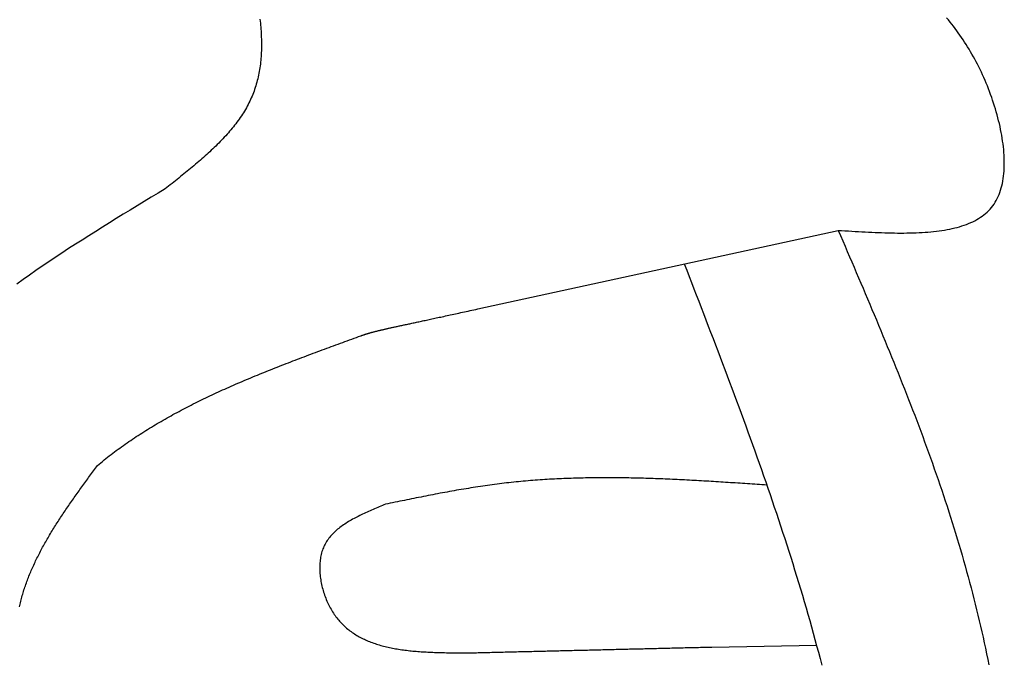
# Model space of a CAD drawing. Extents: x 1073 to 6773, y 5991 to 11916.
# Tile 50 of 65: x 5613 to 5877, y 9215 to 9388. Entities that reach past the tile are written whole.
import ezdxf

# ---------------------------------------------------------------- set-up
doc = ezdxf.new("R2010")
doc.units = 0
doc.layers.add('CAR', color=10, linetype='CONTINUOUS')

msp = doc.modelspace()

# ---------------------------------------------------------------- linework, layer by layer
at = {"layer": 'CAR'}
for p, q in [((5735.65, 9310.65), (5832.37, 9331.74)), ((5798.47, 9219.85), (5826.5, 9220.38))]:
    msp.add_line(p, q, dxfattribs=at)
for points in [[(5677.12, 9388.48, 0), (5677.19, 9387.94, 0), (5677.25, 9387.39, 0), (5677.3, 9386.85, 0), (5677.35, 9386.31, 0), (5677.39, 9385.77, 0), (5677.43, 9385.24, 0), (5677.46, 9384.7, 0), (5677.49, 9384.17, 0), (5677.51, 9383.64, 0), (5677.53, 9383.11, 0), (5677.55, 9382.58, 0), (5677.55, 9382.06, 0), (5677.55, 9381.53, 0), (5677.55, 9381.01, 0), (5677.54, 9380.49, 0), (5677.53, 9379.97, 0), (5677.5, 9379.46, 0), (5677.48, 9378.94, 0), (5677.44, 9378.43, 0), (5677.4, 9377.92, 0), (5677.36, 9377.41, 0), (5677.31, 9376.91, 0), (5677.25, 9376.41, 0), (5677.18, 9375.91, 0), (5677.11, 9375.41, 0), (5677.04, 9374.91, 0), (5676.95, 9374.42, 0), (5676.86, 9373.93, 0), (5676.76, 9373.44, 0), (5676.66, 9372.95, 0), (5676.54, 9372.47, 0), (5676.42, 9371.98, 0), (5676.3, 9371.5, 0), (5676.16, 9371.03, 0), (5676.02, 9370.55, 0), (5675.88, 9370.08, 0), (5675.72, 9369.61, 0), (5675.56, 9369.15, 0), (5675.38, 9368.68, 0), (5675.21, 9368.22, 0), (5675.02, 9367.76, 0), (5674.82, 9367.31, 0), (5674.62, 9366.86, 0), (5674.41, 9366.41, 0), (5674.19, 9365.96, 0), (5673.96, 9365.51, 0), (5673.73, 9365.07, 0), (5673.49, 9364.63, 0), (5673.24, 9364.2, 0), (5672.98, 9363.76, 0), (5672.71, 9363.33, 0), (5672.44, 9362.9, 0), (5672.16, 9362.48, 0), (5671.87, 9362.05, 0), (5671.58, 9361.63, 0), (5671.28, 9361.21, 0), (5670.97, 9360.8, 0), (5670.66, 9360.38, 0), (5670.34, 9359.97, 0), (5670.02, 9359.56, 0), (5669.69, 9359.15, 0), (5669.35, 9358.74, 0), (5669.01, 9358.34, 0), (5668.66, 9357.94, 0), (5668.3, 9357.54, 0), (5667.94, 9357.14, 0), (5667.58, 9356.74, 0), (5667.21, 9356.35, 0), (5666.84, 9355.95, 0), (5666.46, 9355.56, 0), (5666.07, 9355.17, 0), (5665.68, 9354.78, 0), (5665.29, 9354.39, 0), (5664.89, 9354.01, 0), (5664.49, 9353.63, 0), (5664.09, 9353.24, 0), (5663.68, 9352.86, 0), (5663.27, 9352.48, 0), (5662.85, 9352.1, 0), (5662.43, 9351.72, 0), (5662.01, 9351.35, 0), (5661.58, 9350.97, 0), (5661.15, 9350.6, 0), (5660.72, 9350.22, 0), (5660.29, 9349.85, 0), (5659.85, 9349.48, 0), (5659.41, 9349.11, 0), (5658.97, 9348.74, 0), (5658.53, 9348.37, 0), (5658.08, 9348, 0), (5657.63, 9347.63, 0), (5657.18, 9347.27, 0), (5656.73, 9346.9, 0), (5656.28, 9346.53, 0), (5655.82, 9346.17, 0), (5655.37, 9345.8, 0), (5654.91, 9345.44, 0), (5654.45, 9345.07, 0), (5654, 9344.71, 0), (5653.54, 9344.34, 0), (5653.08, 9343.98, 0), (5652.62, 9343.62, 0), (5652.16, 9343.25, 0), (5651.7, 9342.89, 0)], [(5832.37, 9331.74, 0), (5833.27, 9331.69, 0), (5834.17, 9331.63, 0), (5835.08, 9331.57, 0), (5835.98, 9331.52, 0), (5836.88, 9331.47, 0), (5837.77, 9331.42, 0), (5838.67, 9331.37, 0), (5839.56, 9331.32, 0), (5840.45, 9331.27, 0), (5841.34, 9331.23, 0), (5842.23, 9331.19, 0), (5843.11, 9331.15, 0), (5843.98, 9331.12, 0), (5844.86, 9331.09, 0), (5845.72, 9331.07, 0), (5846.59, 9331.05, 0), (5847.44, 9331.03, 0), (5848.29, 9331.02, 0), (5849.14, 9331.02, 0), (5849.98, 9331.02, 0), (5850.81, 9331.03, 0), (5851.64, 9331.04, 0), (5852.46, 9331.06, 0), (5853.27, 9331.09, 0), (5854.07, 9331.13, 0), (5854.86, 9331.17, 0), (5855.65, 9331.22, 0), (5856.42, 9331.28, 0), (5857.19, 9331.34, 0), (5857.95, 9331.42, 0), (5858.69, 9331.5, 0), (5859.43, 9331.6, 0), (5860.16, 9331.7, 0), (5860.87, 9331.82, 0), (5861.58, 9331.94, 0), (5862.27, 9332.07, 0), (5862.95, 9332.22, 0), (5863.61, 9332.38, 0), (5864.27, 9332.55, 0), (5864.91, 9332.73, 0), (5865.54, 9332.92, 0), (5866.15, 9333.12, 0), (5866.75, 9333.34, 0), (5867.34, 9333.57, 0), (5867.91, 9333.82, 0), (5868.47, 9334.07, 0), (5869.01, 9334.34, 0), (5869.53, 9334.63, 0), (5870.04, 9334.93, 0), (5870.53, 9335.25, 0), (5871.01, 9335.58, 0), (5871.47, 9335.92, 0), (5871.91, 9336.28, 0), (5872.33, 9336.66, 0), (5872.74, 9337.06, 0), (5873.12, 9337.47, 0), (5873.49, 9337.89, 0), (5873.84, 9338.34, 0), (5874.17, 9338.8, 0), (5874.48, 9339.28, 0), (5874.77, 9339.78, 0), (5875.04, 9340.3, 0), (5875.29, 9340.83, 0), (5875.52, 9341.38, 0), (5875.74, 9341.94, 0), (5875.93, 9342.52, 0), (5876.11, 9343.12, 0), (5876.27, 9343.73, 0), (5876.41, 9344.35, 0), (5876.53, 9344.99, 0), (5876.64, 9345.63, 0), (5876.73, 9346.29, 0), (5876.8, 9346.97, 0), (5876.86, 9347.65, 0), (5876.9, 9348.34, 0), (5876.92, 9349.04, 0), (5876.93, 9349.76, 0), (5876.93, 9350.48, 0), (5876.9, 9351.2, 0), (5876.87, 9351.94, 0), (5876.82, 9352.69, 0), (5876.76, 9353.44, 0), (5876.68, 9354.19, 0), (5876.59, 9354.95, 0), (5876.48, 9355.72, 0), (5876.37, 9356.49, 0), (5876.24, 9357.27, 0), (5876.1, 9358.05, 0), (5875.94, 9358.83, 0), (5875.78, 9359.61, 0), (5875.6, 9360.4, 0), (5875.41, 9361.18, 0), (5875.21, 9361.97, 0), (5875, 9362.76, 0), (5874.78, 9363.54, 0), (5874.55, 9364.33, 0), (5874.31, 9365.11, 0), (5874.06, 9365.89, 0), (5873.8, 9366.67, 0), (5873.54, 9367.45, 0), (5873.26, 9368.22, 0), (5872.97, 9368.99, 0), (5872.68, 9369.75, 0), (5872.38, 9370.51, 0), (5872.07, 9371.26, 0), (5871.76, 9372.01, 0), (5871.43, 9372.75, 0), (5871.1, 9373.48, 0), (5870.77, 9374.2, 0), (5870.43, 9374.92, 0), (5870.08, 9375.63, 0), (5869.72, 9376.33, 0), (5869.36, 9377.02, 0), (5868.99, 9377.7, 0), (5868.62, 9378.38, 0), (5868.24, 9379.05, 0), (5867.86, 9379.71, 0), (5867.47, 9380.36, 0), (5867.07, 9381.01, 0), (5866.67, 9381.65, 0), (5866.27, 9382.28, 0), (5865.85, 9382.91, 0), (5865.44, 9383.53, 0), (5865.01, 9384.14, 0), (5864.59, 9384.75, 0), (5864.15, 9385.35, 0), (5863.72, 9385.94, 0), (5863.27, 9386.53, 0), (5862.82, 9387.11, 0), (5862.37, 9387.68, 0), (5861.92, 9388.25, 0), (5861.45, 9388.81, 0)], [(5651.7, 9342.89, 0), (5649.82, 9341.75, 0), (5647.94, 9340.61, 0), (5646.06, 9339.48, 0), (5644.19, 9338.34, 0), (5642.32, 9337.2, 0), (5640.45, 9336.06, 0), (5638.59, 9334.91, 0), (5636.74, 9333.77, 0), (5634.89, 9332.62, 0), (5633.05, 9331.47, 0), (5631.22, 9330.31, 0), (5629.4, 9329.15, 0), (5627.59, 9327.99, 0), (5625.79, 9326.83, 0), (5624, 9325.65, 0), (5622.22, 9324.48, 0), (5620.46, 9323.3, 0), (5618.72, 9322.11, 0), (5616.99, 9320.92, 0), (5615.28, 9319.72, 0), (5613.58, 9318.51, 0), (5611.9, 9317.3, 0)], [(5832.37, 9331.74, 0), (5832.98, 9330.33, 0), (5833.58, 9328.91, 0), (5834.19, 9327.5, 0), (5834.79, 9326.09, 0), (5835.4, 9324.67, 0), (5836, 9323.26, 0), (5836.61, 9321.84, 0), (5837.21, 9320.43, 0), (5837.81, 9319.01, 0), (5838.41, 9317.6, 0), (5839.01, 9316.18, 0), (5839.61, 9314.77, 0), (5840.21, 9313.35, 0), (5840.81, 9311.94, 0), (5841.4, 9310.52, 0), (5842, 9309.1, 0), (5842.59, 9307.68, 0), (5843.18, 9306.27, 0), (5843.77, 9304.85, 0), (5844.36, 9303.43, 0), (5844.94, 9302.01, 0), (5845.53, 9300.59, 0), (5846.11, 9299.17, 0), (5846.69, 9297.75, 0), (5847.26, 9296.33, 0), (5847.84, 9294.91, 0), (5848.41, 9293.48, 0), (5848.98, 9292.06, 0), (5849.54, 9290.64, 0), (5850.1, 9289.21, 0), (5850.66, 9287.79, 0), (5851.22, 9286.36, 0), (5851.77, 9284.93, 0), (5852.33, 9283.51, 0), (5852.87, 9282.08, 0), (5853.42, 9280.65, 0), (5853.96, 9279.22, 0), (5854.49, 9277.78, 0), (5855.02, 9276.35, 0), (5855.55, 9274.92, 0), (5856.08, 9273.48, 0), (5856.6, 9272.05, 0), (5857.11, 9270.61, 0), (5857.63, 9269.18, 0), (5858.13, 9267.74, 0), (5858.64, 9266.3, 0), (5859.14, 9264.86, 0), (5859.63, 9263.41, 0), (5860.12, 9261.97, 0), (5860.61, 9260.53, 0), (5861.08, 9259.08, 0), (5861.56, 9257.63, 0), (5862.03, 9256.19, 0), (5862.49, 9254.74, 0), (5862.95, 9253.28, 0), (5863.4, 9251.83, 0), (5863.85, 9250.38, 0), (5864.29, 9248.92, 0), (5864.73, 9247.47, 0), (5865.16, 9246.01, 0), (5865.59, 9244.55, 0), (5866, 9243.09, 0), (5866.42, 9241.63, 0), (5866.82, 9240.16, 0), (5867.22, 9238.7, 0), (5867.62, 9237.23, 0), (5868, 9235.76, 0), (5868.38, 9234.29, 0), (5868.76, 9232.82, 0), (5869.13, 9231.34, 0), (5869.49, 9229.87, 0), (5869.85, 9228.39, 0), (5870.2, 9226.91, 0), (5870.54, 9225.44, 0), (5870.88, 9223.95, 0), (5871.22, 9222.47, 0), (5871.55, 9220.99, 0), (5871.87, 9219.5, 0), (5872.19, 9218.02, 0), (5872.5, 9216.53, 0), (5872.81, 9215.04, 0)], [(5791.04, 9322.73, 0), (5791.69, 9321.06, 0), (5792.33, 9319.39, 0), (5792.97, 9317.72, 0), (5793.62, 9316.05, 0), (5794.26, 9314.38, 0), (5794.91, 9312.72, 0), (5795.55, 9311.05, 0), (5796.19, 9309.38, 0), (5796.83, 9307.71, 0), (5797.47, 9306.04, 0), (5798.11, 9304.37, 0), (5798.75, 9302.7, 0), (5799.39, 9301.03, 0), (5800.02, 9299.36, 0), (5800.66, 9297.69, 0), (5801.29, 9296.02, 0), (5801.92, 9294.34, 0), (5802.55, 9292.67, 0), (5803.18, 9291, 0), (5803.8, 9289.33, 0), (5804.43, 9287.65, 0), (5805.05, 9285.98, 0), (5805.67, 9284.31, 0), (5806.28, 9282.63, 0), (5806.9, 9280.96, 0), (5807.51, 9279.28, 0), (5808.12, 9277.61, 0), (5808.73, 9275.93, 0), (5809.33, 9274.25, 0), (5809.93, 9272.57, 0), (5810.53, 9270.9, 0), (5811.13, 9269.22, 0), (5811.72, 9267.54, 0), (5812.31, 9265.86, 0), (5812.89, 9264.17, 0), (5813.47, 9262.49, 0), (5814.05, 9260.81, 0), (5814.62, 9259.13, 0), (5815.19, 9257.44, 0), (5815.76, 9255.76, 0), (5816.32, 9254.07, 0), (5816.88, 9252.38, 0), (5817.43, 9250.7, 0), (5817.98, 9249.01, 0), (5818.53, 9247.32, 0), (5819.07, 9245.63, 0), (5819.6, 9243.94, 0), (5820.14, 9242.24, 0), (5820.66, 9240.55, 0), (5821.18, 9238.86, 0), (5821.7, 9237.16, 0), (5822.21, 9235.46, 0), (5822.72, 9233.76, 0), (5823.22, 9232.07, 0), (5823.71, 9230.37, 0), (5824.2, 9228.66, 0), (5824.69, 9226.96, 0), (5825.17, 9225.26, 0), (5825.64, 9223.55, 0), (5826.1, 9221.85, 0), (5826.56, 9220.14, 0), (5827.02, 9218.43, 0), (5827.47, 9216.72, 0), (5827.91, 9215.01, 0)], [(5704.24, 9303.42, 0), (5704.33, 9303.45, 0), (5704.43, 9303.49, 0), (5704.52, 9303.52, 0), (5704.61, 9303.55, 0), (5704.7, 9303.59, 0), (5704.8, 9303.62, 0), (5704.89, 9303.65, 0), (5704.99, 9303.69, 0), (5705.08, 9303.72, 0), (5705.18, 9303.75, 0), (5705.28, 9303.79, 0), (5705.37, 9303.82, 0), (5705.47, 9303.85, 0), (5705.57, 9303.88, 0), (5705.67, 9303.92, 0), (5705.78, 9303.95, 0), (5705.88, 9303.98, 0), (5705.98, 9304.01, 0), (5706.09, 9304.04, 0), (5706.19, 9304.08, 0), (5706.3, 9304.11, 0), (5706.41, 9304.14, 0), (5706.52, 9304.17, 0), (5706.63, 9304.2, 0), (5706.74, 9304.24, 0), (5706.86, 9304.27, 0), (5706.98, 9304.3, 0), (5707.09, 9304.33, 0), (5707.21, 9304.37, 0), (5707.33, 9304.4, 0), (5707.46, 9304.43, 0), (5707.58, 9304.47, 0), (5707.71, 9304.5, 0), (5707.84, 9304.53, 0), (5707.97, 9304.57, 0), (5708.1, 9304.6, 0), (5708.24, 9304.64, 0), (5708.37, 9304.67, 0), (5708.51, 9304.7, 0), (5708.66, 9304.74, 0), (5708.8, 9304.78, 0), (5708.95, 9304.81, 0), (5709.1, 9304.85, 0), (5709.25, 9304.88, 0), (5709.4, 9304.92, 0), (5709.56, 9304.96, 0), (5709.72, 9305, 0), (5709.88, 9305.03, 0), (5710.04, 9305.07, 0), (5710.21, 9305.11, 0), (5710.38, 9305.15, 0), (5710.55, 9305.19, 0), (5710.73, 9305.23, 0), (5710.91, 9305.27, 0), (5711.09, 9305.31, 0), (5711.28, 9305.36, 0), (5711.47, 9305.4, 0), (5711.66, 9305.44, 0), (5711.85, 9305.48, 0), (5712.05, 9305.53, 0), (5712.25, 9305.57, 0), (5712.46, 9305.62, 0), (5712.67, 9305.67, 0), (5712.88, 9305.71, 0), (5713.09, 9305.76, 0), (5713.31, 9305.81, 0), (5713.54, 9305.86, 0), (5713.76, 9305.91, 0), (5713.99, 9305.96, 0), (5714.23, 9306.01, 0), (5714.47, 9306.06, 0), (5714.71, 9306.11, 0), (5714.96, 9306.17, 0), (5715.21, 9306.22, 0), (5715.46, 9306.28, 0), (5715.72, 9306.33, 0), (5715.98, 9306.39, 0), (5716.25, 9306.45, 0), (5716.52, 9306.5, 0), (5716.8, 9306.56, 0), (5717.08, 9306.62, 0), (5717.36, 9306.68, 0), (5717.65, 9306.75, 0), (5717.94, 9306.81, 0), (5718.24, 9306.87, 0), (5718.55, 9306.94, 0), (5718.85, 9307.01, 0), (5719.17, 9307.07, 0), (5719.48, 9307.14, 0), (5719.81, 9307.21, 0), (5720.13, 9307.28, 0), (5720.46, 9307.35, 0), (5720.8, 9307.42, 0), (5721.14, 9307.5, 0), (5721.49, 9307.57, 0), (5721.85, 9307.65, 0), (5722.2, 9307.73, 0), (5722.57, 9307.8, 0), (5722.94, 9307.88, 0), (5723.31, 9307.96, 0), (5723.69, 9308.05, 0), (5724.07, 9308.13, 0), (5724.47, 9308.21, 0), (5724.86, 9308.3, 0), (5725.26, 9308.39, 0), (5725.67, 9308.47, 0), (5726.08, 9308.56, 0), (5726.5, 9308.65, 0), (5726.93, 9308.75, 0), (5727.36, 9308.84, 0), (5727.8, 9308.93, 0), (5728.24, 9309.03, 0), (5728.69, 9309.13, 0), (5729.15, 9309.23, 0), (5729.61, 9309.33, 0), (5730.08, 9309.43, 0), (5730.55, 9309.53, 0), (5731.03, 9309.64, 0), (5731.52, 9309.74, 0), (5732.01, 9309.85, 0), (5732.51, 9309.96, 0), (5733.02, 9310.07, 0), (5733.53, 9310.18, 0), (5734.05, 9310.3, 0), (5734.58, 9310.41, 0), (5735.11, 9310.53, 0), (5735.65, 9310.65, 0)], [(5633.51, 9268.57, 0), (5633.96, 9268.95, 0), (5634.41, 9269.32, 0), (5634.87, 9269.7, 0), (5635.32, 9270.07, 0), (5635.78, 9270.43, 0), (5636.25, 9270.8, 0), (5636.71, 9271.16, 0), (5637.18, 9271.52, 0), (5637.64, 9271.88, 0), (5638.12, 9272.24, 0), (5638.59, 9272.59, 0), (5639.07, 9272.94, 0), (5639.54, 9273.29, 0), (5640.02, 9273.64, 0), (5640.51, 9273.98, 0), (5640.99, 9274.33, 0), (5641.48, 9274.67, 0), (5641.97, 9275.01, 0), (5642.46, 9275.34, 0), (5642.96, 9275.68, 0), (5643.45, 9276.01, 0), (5643.95, 9276.34, 0), (5644.45, 9276.67, 0), (5644.95, 9276.99, 0), (5645.46, 9277.32, 0), (5645.97, 9277.64, 0), (5646.47, 9277.96, 0), (5646.99, 9278.28, 0), (5647.5, 9278.59, 0), (5648.01, 9278.91, 0), (5648.53, 9279.22, 0), (5649.05, 9279.53, 0), (5649.57, 9279.84, 0), (5650.09, 9280.15, 0), (5650.62, 9280.45, 0), (5651.14, 9280.76, 0), (5651.67, 9281.06, 0), (5652.2, 9281.36, 0), (5652.73, 9281.66, 0), (5653.27, 9281.95, 0), (5653.8, 9282.25, 0), (5654.34, 9282.54, 0), (5654.88, 9282.83, 0), (5655.42, 9283.12, 0), (5655.96, 9283.41, 0), (5656.51, 9283.7, 0), (5657.05, 9283.98, 0), (5657.6, 9284.27, 0), (5658.15, 9284.55, 0), (5658.7, 9284.83, 0), (5659.25, 9285.11, 0), (5659.8, 9285.38, 0), (5660.36, 9285.66, 0), (5660.92, 9285.93, 0), (5661.47, 9286.21, 0), (5662.03, 9286.48, 0), (5662.6, 9286.75, 0), (5663.16, 9287.02, 0), (5663.72, 9287.29, 0), (5664.29, 9287.55, 0), (5664.85, 9287.82, 0), (5665.42, 9288.08, 0), (5665.99, 9288.35, 0), (5666.56, 9288.61, 0), (5667.13, 9288.87, 0), (5667.71, 9289.13, 0), (5668.28, 9289.38, 0), (5668.86, 9289.64, 0), (5669.43, 9289.9, 0), (5670.01, 9290.15, 0), (5670.59, 9290.4, 0), (5671.17, 9290.66, 0), (5671.75, 9290.91, 0), (5672.33, 9291.16, 0), (5672.92, 9291.41, 0), (5673.5, 9291.65, 0), (5674.09, 9291.9, 0), (5674.67, 9292.15, 0), (5675.26, 9292.39, 0), (5675.85, 9292.64, 0), (5676.44, 9292.88, 0), (5677.03, 9293.12, 0), (5677.62, 9293.36, 0), (5678.21, 9293.6, 0), (5678.81, 9293.84, 0), (5679.4, 9294.08, 0), (5680, 9294.32, 0), (5680.59, 9294.56, 0), (5681.19, 9294.79, 0), (5681.79, 9295.03, 0), (5682.38, 9295.27, 0), (5682.98, 9295.5, 0), (5683.58, 9295.73, 0), (5684.18, 9295.97, 0), (5684.78, 9296.2, 0), (5685.39, 9296.43, 0), (5685.99, 9296.66, 0), (5686.59, 9296.89, 0), (5687.19, 9297.12, 0), (5687.8, 9297.35, 0), (5688.4, 9297.58, 0), (5689.01, 9297.81, 0), (5689.61, 9298.04, 0), (5690.22, 9298.27, 0), (5690.82, 9298.49, 0), (5691.43, 9298.72, 0), (5692.04, 9298.95, 0), (5692.65, 9299.17, 0), (5693.25, 9299.4, 0), (5693.86, 9299.62, 0), (5694.47, 9299.85, 0), (5695.08, 9300.07, 0), (5695.69, 9300.3, 0), (5696.3, 9300.52, 0), (5696.91, 9300.74, 0), (5697.52, 9300.97, 0), (5698.13, 9301.19, 0), (5698.74, 9301.41, 0), (5699.35, 9301.64, 0), (5699.96, 9301.86, 0), (5700.57, 9302.08, 0), (5701.19, 9302.31, 0), (5701.8, 9302.53, 0), (5702.41, 9302.75, 0), (5703.02, 9302.97, 0), (5703.63, 9303.2, 0), (5704.24, 9303.42, 0)], [(5612.62, 9230.61, 0), (5612.7, 9230.99, 0), (5612.78, 9231.37, 0), (5612.87, 9231.75, 0), (5612.96, 9232.13, 0), (5613.06, 9232.51, 0), (5613.16, 9232.89, 0), (5613.26, 9233.27, 0), (5613.36, 9233.65, 0), (5613.47, 9234.03, 0), (5613.58, 9234.41, 0), (5613.69, 9234.78, 0), (5613.81, 9235.16, 0), (5613.93, 9235.54, 0), (5614.06, 9235.91, 0), (5614.18, 9236.29, 0), (5614.31, 9236.66, 0), (5614.44, 9237.04, 0), (5614.58, 9237.41, 0), (5614.72, 9237.79, 0), (5614.86, 9238.16, 0), (5615, 9238.53, 0), (5615.15, 9238.91, 0), (5615.3, 9239.28, 0), (5615.45, 9239.65, 0), (5615.61, 9240.02, 0), (5615.77, 9240.39, 0), (5615.93, 9240.76, 0), (5616.09, 9241.13, 0), (5616.25, 9241.5, 0), (5616.42, 9241.87, 0), (5616.59, 9242.24, 0), (5616.77, 9242.61, 0), (5616.94, 9242.98, 0), (5617.12, 9243.35, 0), (5617.3, 9243.72, 0), (5617.48, 9244.08, 0), (5617.67, 9244.45, 0), (5617.85, 9244.82, 0), (5618.04, 9245.18, 0), (5618.24, 9245.55, 0), (5618.43, 9245.92, 0), (5618.62, 9246.28, 0), (5618.82, 9246.65, 0), (5619.02, 9247.01, 0), (5619.22, 9247.38, 0), (5619.43, 9247.74, 0), (5619.63, 9248.11, 0), (5619.84, 9248.47, 0), (5620.05, 9248.83, 0), (5620.26, 9249.2, 0), (5620.48, 9249.56, 0), (5620.69, 9249.92, 0), (5620.91, 9250.29, 0), (5621.13, 9250.65, 0), (5621.35, 9251.01, 0), (5621.57, 9251.37, 0), (5621.79, 9251.74, 0), (5622.02, 9252.1, 0), (5622.25, 9252.46, 0), (5622.47, 9252.82, 0), (5622.7, 9253.18, 0), (5622.94, 9253.54, 0), (5623.17, 9253.9, 0), (5623.4, 9254.26, 0), (5623.64, 9254.62, 0), (5623.87, 9254.98, 0), (5624.11, 9255.34, 0), (5624.35, 9255.7, 0), (5624.59, 9256.06, 0), (5624.83, 9256.42, 0), (5625.08, 9256.78, 0), (5625.32, 9257.14, 0), (5625.57, 9257.5, 0), (5625.81, 9257.86, 0), (5626.06, 9258.21, 0), (5626.31, 9258.57, 0), (5626.56, 9258.93, 0), (5626.81, 9259.29, 0), (5627.06, 9259.65, 0), (5627.31, 9260, 0), (5627.56, 9260.36, 0), (5627.81, 9260.72, 0), (5628.07, 9261.08, 0), (5628.32, 9261.44, 0), (5628.58, 9261.79, 0), (5628.83, 9262.15, 0), (5629.09, 9262.51, 0), (5629.35, 9262.86, 0), (5629.61, 9263.22, 0), (5629.86, 9263.58, 0), (5630.12, 9263.94, 0), (5630.38, 9264.29, 0), (5630.64, 9264.65, 0), (5630.9, 9265.01, 0), (5631.16, 9265.36, 0), (5631.42, 9265.72, 0), (5631.68, 9266.08, 0), (5631.94, 9266.43, 0), (5632.21, 9266.79, 0), (5632.47, 9267.14, 0), (5632.73, 9267.5, 0), (5632.99, 9267.86, 0), (5633.25, 9268.21, 0), (5633.51, 9268.57, 0)], [(5813.18, 9263.33, 0), (5812.53, 9263.37, 0), (5811.88, 9263.42, 0), (5811.23, 9263.46, 0), (5810.58, 9263.51, 0), (5809.93, 9263.55, 0), (5809.28, 9263.59, 0), (5808.63, 9263.64, 0), (5807.98, 9263.68, 0), (5807.33, 9263.73, 0), (5806.68, 9263.77, 0), (5806.03, 9263.81, 0), (5805.38, 9263.86, 0), (5804.73, 9263.9, 0), (5804.08, 9263.94, 0), (5803.43, 9263.98, 0), (5802.78, 9264.02, 0), (5802.13, 9264.07, 0), (5801.48, 9264.11, 0), (5800.83, 9264.15, 0), (5800.18, 9264.19, 0), (5799.53, 9264.23, 0), (5798.88, 9264.27, 0), (5798.23, 9264.31, 0), (5797.58, 9264.35, 0), (5796.93, 9264.39, 0), (5796.28, 9264.42, 0), (5795.63, 9264.46, 0), (5794.98, 9264.5, 0), (5794.34, 9264.53, 0), (5793.69, 9264.57, 0), (5793.04, 9264.6, 0), (5792.39, 9264.64, 0), (5791.74, 9264.67, 0), (5791.09, 9264.71, 0), (5790.44, 9264.74, 0), (5789.79, 9264.77, 0), (5789.14, 9264.8, 0), (5788.49, 9264.83, 0), (5787.84, 9264.86, 0), (5787.19, 9264.89, 0), (5786.55, 9264.92, 0), (5785.9, 9264.94, 0), (5785.25, 9264.97, 0), (5784.6, 9265, 0), (5783.95, 9265.02, 0), (5783.3, 9265.04, 0), (5782.65, 9265.07, 0), (5782.01, 9265.09, 0), (5781.36, 9265.11, 0), (5780.71, 9265.13, 0), (5780.06, 9265.15, 0), (5779.41, 9265.16, 0), (5778.77, 9265.18, 0), (5778.12, 9265.2, 0), (5777.47, 9265.21, 0), (5776.82, 9265.22, 0), (5776.18, 9265.24, 0), (5775.53, 9265.25, 0), (5774.88, 9265.26, 0), (5774.23, 9265.27, 0), (5773.59, 9265.27, 0), (5772.94, 9265.28, 0), (5772.29, 9265.29, 0), (5771.65, 9265.29, 0), (5771, 9265.29, 0), (5770.35, 9265.29, 0), (5769.71, 9265.29, 0), (5769.06, 9265.29, 0), (5768.42, 9265.29, 0), (5767.77, 9265.28, 0), (5767.12, 9265.28, 0), (5766.48, 9265.27, 0), (5765.83, 9265.26, 0), (5765.19, 9265.25, 0), (5764.54, 9265.24, 0), (5763.9, 9265.23, 0), (5763.25, 9265.21, 0), (5762.61, 9265.2, 0), (5761.96, 9265.18, 0), (5761.32, 9265.16, 0), (5760.67, 9265.14, 0), (5760.03, 9265.12, 0), (5759.38, 9265.09, 0), (5758.74, 9265.07, 0), (5758.09, 9265.04, 0), (5757.45, 9265.01, 0), (5756.81, 9264.98, 0), (5756.16, 9264.95, 0), (5755.52, 9264.91, 0), (5754.88, 9264.88, 0), (5754.23, 9264.84, 0), (5753.59, 9264.8, 0), (5752.95, 9264.76, 0), (5752.31, 9264.71, 0), (5751.66, 9264.67, 0), (5751.02, 9264.62, 0), (5750.38, 9264.57, 0), (5749.74, 9264.52, 0), (5749.09, 9264.47, 0), (5748.45, 9264.41, 0), (5747.81, 9264.35, 0), (5747.17, 9264.29, 0), (5746.53, 9264.23, 0), (5745.89, 9264.17, 0), (5745.25, 9264.1, 0), (5744.61, 9264.04, 0), (5743.97, 9263.97, 0), (5743.33, 9263.9, 0), (5742.69, 9263.82, 0), (5742.05, 9263.74, 0), (5741.41, 9263.67, 0), (5740.77, 9263.59, 0), (5740.13, 9263.5, 0), (5739.49, 9263.42, 0), (5738.85, 9263.33, 0), (5738.21, 9263.24, 0), (5737.57, 9263.15, 0), (5736.93, 9263.06, 0), (5736.3, 9262.96, 0), (5735.66, 9262.87, 0), (5735.02, 9262.77, 0), (5734.38, 9262.67, 0), (5733.74, 9262.57, 0), (5733.11, 9262.46, 0), (5732.47, 9262.36, 0), (5731.83, 9262.25, 0), (5731.19, 9262.15, 0), (5730.56, 9262.04, 0), (5729.92, 9261.93, 0), (5729.28, 9261.81, 0), (5728.65, 9261.7, 0), (5728.01, 9261.59, 0), (5727.37, 9261.47, 0), (5726.74, 9261.35, 0), (5726.1, 9261.24, 0), (5725.47, 9261.12, 0), (5724.83, 9261, 0), (5724.19, 9260.87, 0), (5723.56, 9260.75, 0), (5722.92, 9260.63, 0), (5722.29, 9260.51, 0), (5721.65, 9260.38, 0), (5721.01, 9260.26, 0), (5720.38, 9260.13, 0), (5719.74, 9260, 0), (5719.11, 9259.88, 0), (5718.47, 9259.75, 0), (5717.84, 9259.62, 0), (5717.2, 9259.49, 0), (5716.57, 9259.36, 0), (5715.93, 9259.23, 0), (5715.3, 9259.1, 0), (5714.66, 9258.97, 0), (5714.03, 9258.84, 0), (5713.39, 9258.71, 0), (5712.76, 9258.57, 0), (5712.12, 9258.44, 0), (5711.49, 9258.31, 0), (5710.85, 9258.18, 0)], [(5710.85, 9258.18, 0), (5710.43, 9258.01, 0), (5710.01, 9257.83, 0), (5709.6, 9257.66, 0), (5709.18, 9257.49, 0), (5708.76, 9257.31, 0), (5708.35, 9257.14, 0), (5707.93, 9256.96, 0), (5707.52, 9256.79, 0), (5707.11, 9256.61, 0), (5706.7, 9256.43, 0), (5706.29, 9256.25, 0), (5705.89, 9256.07, 0), (5705.49, 9255.89, 0), (5705.09, 9255.7, 0), (5704.69, 9255.52, 0), (5704.3, 9255.33, 0), (5703.91, 9255.14, 0), (5703.52, 9254.94, 0), (5703.14, 9254.75, 0), (5702.76, 9254.55, 0), (5702.39, 9254.35, 0), (5702.02, 9254.15, 0), (5701.65, 9253.94, 0), (5701.29, 9253.74, 0), (5700.94, 9253.52, 0), (5700.59, 9253.31, 0), (5700.24, 9253.09, 0), (5699.9, 9252.87, 0), (5699.57, 9252.64, 0), (5699.25, 9252.41, 0), (5698.92, 9252.18, 0), (5698.61, 9251.95, 0), (5698.3, 9251.7, 0), (5698, 9251.46, 0), (5697.71, 9251.21, 0), (5697.43, 9250.96, 0), (5697.15, 9250.7, 0), (5696.88, 9250.43, 0), (5696.61, 9250.16, 0), (5696.36, 9249.89, 0), (5696.12, 9249.61, 0), (5695.88, 9249.33, 0), (5695.65, 9249.04, 0), (5695.43, 9248.74, 0), (5695.22, 9248.44, 0), (5695.02, 9248.14, 0), (5694.83, 9247.83, 0), (5694.65, 9247.51, 0), (5694.48, 9247.18, 0), (5694.32, 9246.85, 0), (5694.17, 9246.52, 0), (5694.03, 9246.17, 0), (5693.9, 9245.82, 0), (5693.79, 9245.46, 0), (5693.68, 9245.1, 0), (5693.58, 9244.73, 0), (5693.5, 9244.36, 0), (5693.42, 9243.98, 0), (5693.36, 9243.6, 0), (5693.3, 9243.21, 0), (5693.26, 9242.81, 0), (5693.22, 9242.42, 0), (5693.2, 9242.02, 0), (5693.18, 9241.62, 0), (5693.17, 9241.21, 0), (5693.17, 9240.8, 0), (5693.19, 9240.39, 0), (5693.21, 9239.98, 0), (5693.24, 9239.56, 0), (5693.27, 9239.15, 0), (5693.32, 9238.73, 0), (5693.37, 9238.31, 0), (5693.44, 9237.9, 0), (5693.51, 9237.48, 0), (5693.59, 9237.06, 0), (5693.67, 9236.65, 0), (5693.77, 9236.23, 0), (5693.87, 9235.82, 0), (5693.98, 9235.4, 0), (5694.1, 9234.99, 0), (5694.22, 9234.58, 0), (5694.36, 9234.18, 0), (5694.49, 9233.77, 0), (5694.64, 9233.37, 0), (5694.79, 9232.98, 0), (5694.95, 9232.59, 0), (5695.11, 9232.2, 0), (5695.29, 9231.81, 0), (5695.46, 9231.43, 0), (5695.65, 9231.06, 0), (5695.84, 9230.69, 0), (5696.03, 9230.33, 0), (5696.23, 9229.97, 0), (5696.44, 9229.62, 0), (5696.65, 9229.28, 0), (5696.87, 9228.94, 0), (5697.09, 9228.61, 0), (5697.31, 9228.29, 0), (5697.55, 9227.97, 0), (5697.78, 9227.66, 0), (5698.03, 9227.36, 0), (5698.27, 9227.06, 0), (5698.52, 9226.77, 0), (5698.78, 9226.49, 0), (5699.04, 9226.21, 0), (5699.31, 9225.94, 0), (5699.58, 9225.68, 0), (5699.85, 9225.42, 0), (5700.13, 9225.17, 0), (5700.41, 9224.92, 0), (5700.7, 9224.68, 0), (5701, 9224.45, 0), (5701.29, 9224.22, 0), (5701.59, 9224, 0), (5701.9, 9223.78, 0), (5702.21, 9223.57, 0), (5702.52, 9223.36, 0), (5702.84, 9223.16, 0), (5703.16, 9222.97, 0), (5703.48, 9222.78, 0), (5703.81, 9222.59, 0), (5704.15, 9222.41, 0), (5704.48, 9222.24, 0), (5704.82, 9222.07, 0), (5705.17, 9221.91, 0), (5705.51, 9221.75, 0), (5705.87, 9221.59, 0), (5706.22, 9221.44, 0), (5706.58, 9221.3, 0), (5706.94, 9221.16, 0), (5707.3, 9221.02, 0), (5707.67, 9220.89, 0), (5708.04, 9220.76, 0), (5708.42, 9220.64, 0), (5708.79, 9220.52, 0), (5709.17, 9220.4, 0), (5709.56, 9220.29, 0), (5709.94, 9220.19, 0), (5710.33, 9220.08, 0), (5710.72, 9219.98, 0), (5711.12, 9219.89, 0), (5711.52, 9219.8, 0), (5711.92, 9219.71, 0), (5712.32, 9219.63, 0), (5712.72, 9219.54, 0), (5713.13, 9219.47, 0), (5713.54, 9219.39, 0), (5713.95, 9219.32, 0), (5714.37, 9219.25, 0), (5714.79, 9219.19, 0), (5715.2, 9219.13, 0), (5715.63, 9219.07, 0), (5716.05, 9219.01, 0), (5716.48, 9218.96, 0), (5716.9, 9218.91, 0), (5717.33, 9218.86, 0), (5717.76, 9218.81, 0), (5718.2, 9218.77, 0), (5718.63, 9218.73, 0), (5719.07, 9218.69, 0), (5719.51, 9218.66, 0), (5719.95, 9218.62, 0), (5720.39, 9218.59, 0), (5720.83, 9218.56, 0), (5721.28, 9218.53, 0), (5721.72, 9218.51, 0), (5722.17, 9218.48, 0), (5722.62, 9218.46, 0), (5723.07, 9218.44, 0), (5723.52, 9218.42, 0), (5723.97, 9218.41, 0), (5724.43, 9218.39, 0), (5724.88, 9218.38, 0), (5725.34, 9218.36, 0), (5725.79, 9218.35, 0), (5726.25, 9218.34, 0), (5726.71, 9218.33, 0), (5727.17, 9218.32, 0), (5727.62, 9218.32, 0), (5728.08, 9218.31, 0), (5728.55, 9218.3, 0), (5729.01, 9218.3, 0), (5729.47, 9218.29, 0), (5729.93, 9218.29, 0), (5730.39, 9218.29, 0), (5730.86, 9218.28, 0), (5731.32, 9218.28, 0), (5731.78, 9218.28, 0), (5732.25, 9218.28, 0), (5732.71, 9218.28, 0), (5733.17, 9218.27, 0)], [(5733.17, 9218.27, 0), (5733.69, 9218.29, 0), (5734.2, 9218.3, 0), (5734.72, 9218.31, 0), (5735.23, 9218.32, 0), (5735.74, 9218.34, 0), (5736.26, 9218.35, 0), (5736.77, 9218.36, 0), (5737.29, 9218.37, 0), (5737.8, 9218.39, 0), (5738.31, 9218.4, 0), (5738.83, 9218.41, 0), (5739.34, 9218.42, 0), (5739.86, 9218.44, 0), (5740.37, 9218.45, 0), (5740.88, 9218.46, 0), (5741.4, 9218.47, 0), (5741.91, 9218.49, 0), (5742.43, 9218.5, 0), (5742.94, 9218.51, 0), (5743.46, 9218.52, 0), (5743.97, 9218.54, 0), (5744.48, 9218.55, 0), (5745, 9218.56, 0), (5745.51, 9218.57, 0), (5746.03, 9218.59, 0), (5746.54, 9218.6, 0), (5747.05, 9218.61, 0), (5747.57, 9218.62, 0), (5748.08, 9218.63, 0), (5748.6, 9218.65, 0), (5749.11, 9218.66, 0), (5749.62, 9218.67, 0), (5750.14, 9218.68, 0), (5750.65, 9218.7, 0), (5751.17, 9218.71, 0), (5751.68, 9218.72, 0), (5752.2, 9218.73, 0), (5752.71, 9218.75, 0), (5753.22, 9218.76, 0), (5753.74, 9218.77, 0), (5754.25, 9218.78, 0), (5754.77, 9218.8, 0), (5755.28, 9218.81, 0), (5755.79, 9218.82, 0), (5756.31, 9218.83, 0), (5756.82, 9218.85, 0), (5757.34, 9218.86, 0), (5757.85, 9218.87, 0), (5758.37, 9218.88, 0), (5758.88, 9218.9, 0), (5759.39, 9218.91, 0), (5759.91, 9218.92, 0), (5760.42, 9218.93, 0), (5760.94, 9218.95, 0), (5761.45, 9218.96, 0), (5761.96, 9218.97, 0), (5762.48, 9218.98, 0), (5762.99, 9218.99, 0), (5763.51, 9219.01, 0), (5764.02, 9219.02, 0), (5764.53, 9219.03, 0), (5765.05, 9219.04, 0), (5765.56, 9219.06, 0), (5766.08, 9219.07, 0), (5766.59, 9219.08, 0), (5767.11, 9219.09, 0), (5767.62, 9219.11, 0), (5768.13, 9219.12, 0), (5768.65, 9219.13, 0), (5769.16, 9219.14, 0), (5769.68, 9219.16, 0), (5770.19, 9219.17, 0), (5770.7, 9219.18, 0), (5771.22, 9219.19, 0), (5771.73, 9219.21, 0), (5772.25, 9219.22, 0), (5772.76, 9219.23, 0), (5773.27, 9219.24, 0), (5773.79, 9219.26, 0), (5774.3, 9219.27, 0), (5774.82, 9219.28, 0), (5775.33, 9219.29, 0), (5775.85, 9219.31, 0), (5776.36, 9219.32, 0), (5776.87, 9219.33, 0), (5777.39, 9219.34, 0), (5777.9, 9219.35, 0), (5778.42, 9219.37, 0), (5778.93, 9219.38, 0), (5779.44, 9219.39, 0), (5779.96, 9219.4, 0), (5780.47, 9219.42, 0), (5780.99, 9219.43, 0), (5781.5, 9219.44, 0), (5782.02, 9219.45, 0), (5782.53, 9219.47, 0), (5783.04, 9219.48, 0), (5783.56, 9219.49, 0), (5784.07, 9219.5, 0), (5784.59, 9219.52, 0), (5785.1, 9219.53, 0), (5785.61, 9219.54, 0), (5786.13, 9219.55, 0), (5786.64, 9219.57, 0), (5787.16, 9219.58, 0), (5787.67, 9219.59, 0), (5788.18, 9219.6, 0), (5788.7, 9219.62, 0), (5789.21, 9219.63, 0), (5789.73, 9219.64, 0), (5790.24, 9219.65, 0), (5790.76, 9219.67, 0), (5791.27, 9219.68, 0), (5791.78, 9219.69, 0), (5792.3, 9219.7, 0), (5792.81, 9219.72, 0), (5793.33, 9219.73, 0), (5793.84, 9219.74, 0), (5794.35, 9219.75, 0), (5794.87, 9219.76, 0), (5795.38, 9219.78, 0), (5795.9, 9219.79, 0), (5796.41, 9219.8, 0), (5796.92, 9219.81, 0), (5797.44, 9219.83, 0), (5797.95, 9219.84, 0), (5798.47, 9219.85, 0)]]:
    msp.add_polyline3d(points, dxfattribs=at)

doc.saveas('drawing.dxf')
